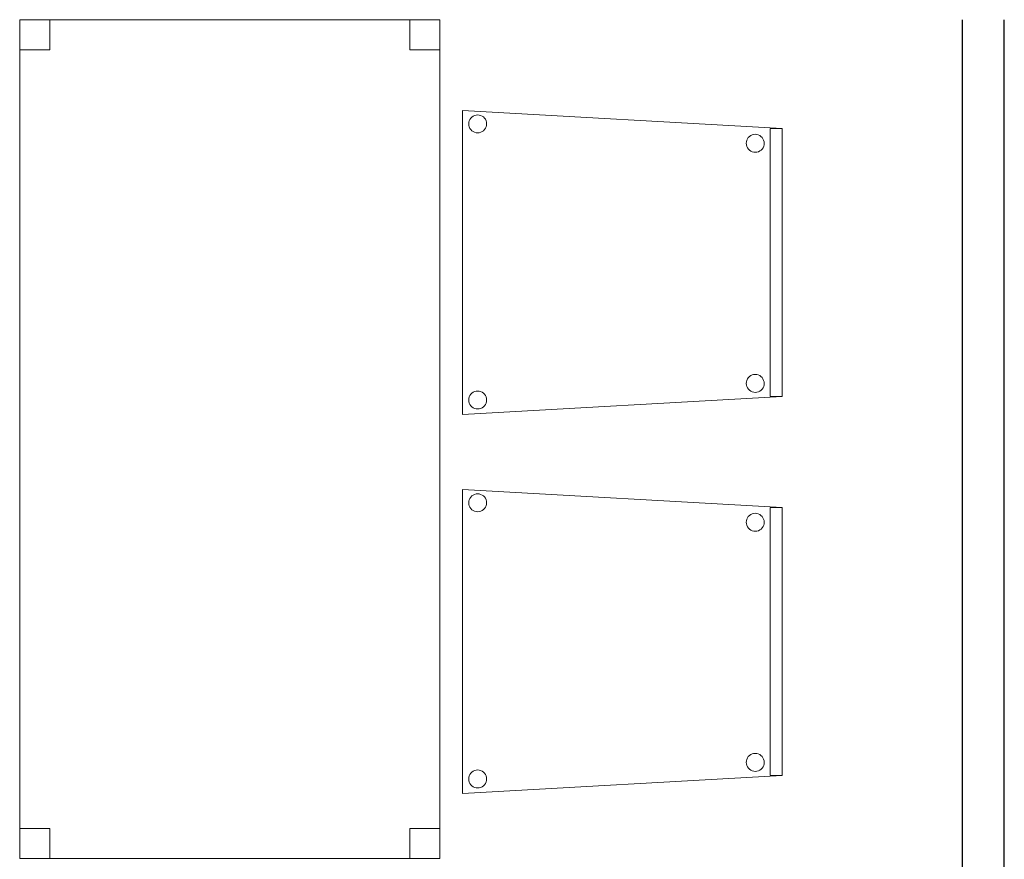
# Model space of a CAD drawing. Header units: metres. Extents: x 391.1 to 427.5, y 12.8 to 28.4.
# Tile 77 of 189: x 404.1 to 405.7, y 16.1 to 17.4. Entities that reach past the tile are written whole.
import ezdxf

# ---------------------------------------------------------------- set-up
doc = ezdxf.new("R2010")
doc.units = ezdxf.units.M
for name, color, linetype, lineweight in [('02_MOBILIARIO', 7, 'Continuous', 18), ('A-DETL-____-MBND', 7, 'Continuous', 18), ('A-WALL-____-MCUT', 7, 'Continuous', 25), ('A-WALL-____-OTLN', 7, 'Continuous', 25)]:
    doc.layers.add(name, color=color, linetype=linetype, lineweight=lineweight)

# ---------------------------------------------------------------- blocks, each defined once
blk = doc.blocks.new('Family - Taula 140X80_PA-152081-03_CLI_AIRE_P0A')
at = {"layer": 'A-DETL-____-MBND', "color": 253, "true_color": 0xaaaaaa}
for p, q in [((0, 1.3969), (0.7, 1.3969)), ((0, 0), (0, 1.3969)), ((0.7, 1.3969), (0, 1.3969)), ((0, 1.3969), (0, 0)), ((0, 1.3969), (0.05, 1.3969)), ((0, 1.3469), (0, 1.3969)), ((0.05, 1.3969), (0, 1.3969)), ((0, 1.3969), (0, 1.3469)), ((0.05, 1.3969), (0.05, 1.3469)), ((0.05, 1.3469), (0.05, 1.3969)), ((0.65, 1.3969), (0.7, 1.3969)), ((0.65, 1.3469), (0.65, 1.3969)), ((0.7, 1.3969), (0.65, 1.3969)), ((0.65, 1.3969), (0.65, 1.3469)), ((0.7, 1.3969), (0.7, 0)), ((0.7, 0), (0.7, 1.3969)), ((0.7, 1.3969), (0.7, 1.3469)), ((0.7, 1.3469), (0.7, 1.3969)), ((0.05, 1.3469), (0, 1.3469)), ((0, 1.3469), (0.05, 1.3469)), ((0.7, 1.3469), (0.65, 1.3469)), ((0.65, 1.3469), (0.7, 1.3469)), ((0, 0.05), (0.05, 0.05)), ((0, 0), (0, 0.05)), ((0.05, 0.05), (0, 0.05)), ((0, 0.05), (0, 0)), ((0.05, 0.05), (0.05, 0)), ((0.05, 0), (0.05, 0.05)), ((0.65, 0.05), (0.7, 0.05)), ((0.65, 0), (0.65, 0.05)), ((0.7, 0.05), (0.65, 0.05)), ((0.65, 0.05), (0.65, 0)), ((0.7, 0.05), (0.7, 0)), ((0.7, 0), (0.7, 0.05)), ((0.7, 0), (0, 0)), ((0, 0), (0.7, 0)), ((0.05, 0), (0, 0)), ((0, 0), (0.05, 0)), ((0.7, 0), (0.65, 0)), ((0.65, 0), (0.7, 0))]:
    blk.add_line(p, q, dxfattribs=at)
blk = doc.blocks.new('Family - Evans PA-152206-03_CLI_AIRE_P0A')
at = {"layer": 'A-WALL-____-MCUT', "color": 253, "true_color": 0xaaaaaa}
for p, q in [((4.209, 0.07), (0, 0.07)), ((0, 0), (4.209, 0))]:
    blk.add_line(p, q, dxfattribs=at)
at = {"layer": 'A-WALL-____-OTLN', "color": 253, "true_color": 0xaaaaaa}
for p, q in [((4.209, 0.07), (0, 0.07)), ((0, 0), (4.209, 0))]:
    blk.add_line(p, q, dxfattribs=at)
at = {"layer": 'A-WALL-____-OTLN', "color": 253, "lineweight": 18, "true_color": 0xaaaaaa}
blk.add_line((0, 0), (4.209, 0), dxfattribs=at)
blk = doc.blocks.new('Family - Cadira confident_PA-152463-03_CLI_AIRE_P0A')
at = {"layer": 'A-DETL-____-MBND', "color": 253, "true_color": 0xaaaaaa}
for p, q in [((0, 0.5065), (0.5326, 0.4765)), ((0, 0), (0, 0.5065)), ((0.5326, 0.4765), (0, 0.5065)), ((0, 0.5065), (0, 0)), ((0.0121, 0.4916), (0.0136, 0.4938)), ((0.0136, 0.4938), (0.0121, 0.4916)), ((0.0136, 0.4938), (0.0154, 0.4956)), ((0.0154, 0.4956), (0.0136, 0.4938)), ((0.0154, 0.4956), (0.0176, 0.4971)), ((0.0176, 0.4971), (0.0154, 0.4956)), ((0.0176, 0.4971), (0.0199, 0.4982)), ((0.0199, 0.4982), (0.0176, 0.4971)), ((0.0199, 0.4982), (0.0224, 0.4989)), ((0.0224, 0.4989), (0.0199, 0.4982)), ((0.0224, 0.4989), (0.025, 0.4992)), ((0.025, 0.4992), (0.0224, 0.4989)), ((0.025, 0.4992), (0.0276, 0.4989)), ((0.0276, 0.4989), (0.025, 0.4992)), ((0.0276, 0.4989), (0.0301, 0.4983)), ((0.0301, 0.4983), (0.0276, 0.4989)), ((0.0301, 0.4983), (0.0325, 0.4972)), ((0.0325, 0.4972), (0.0301, 0.4983)), ((0.0325, 0.4972), (0.0346, 0.4957)), ((0.0346, 0.4957), (0.0325, 0.4972)), ((0.0346, 0.4957), (0.0365, 0.4939)), ((0.0365, 0.4939), (0.0346, 0.4957)), ((0.0365, 0.4939), (0.038, 0.4918)), ((0.038, 0.4918), (0.0365, 0.4939)), ((0.0102, 0.4842), (0.0104, 0.4868)), ((0.0104, 0.4868), (0.0102, 0.4842)), ((0.0104, 0.4816), (0.0102, 0.4842)), ((0.0102, 0.4842), (0.0104, 0.4816)), ((0.0104, 0.4868), (0.011, 0.4893)), ((0.011, 0.4893), (0.0104, 0.4868)), ((0.0111, 0.4791), (0.0104, 0.4816)), ((0.0104, 0.4816), (0.0111, 0.4791)), ((0.011, 0.4893), (0.0121, 0.4916)), ((0.0121, 0.4916), (0.011, 0.4893)), ((0.0122, 0.4767), (0.0111, 0.4791)), ((0.0111, 0.4791), (0.0122, 0.4767)), ((0.0137, 0.4746), (0.0122, 0.4767)), ((0.0122, 0.4767), (0.0137, 0.4746)), ((0.0381, 0.4768), (0.0366, 0.4747)), ((0.0366, 0.4747), (0.0381, 0.4768)), ((0.038, 0.4918), (0.0391, 0.4894)), ((0.0391, 0.4894), (0.038, 0.4918)), ((0.0392, 0.4792), (0.0381, 0.4768)), ((0.0381, 0.4768), (0.0392, 0.4792)), ((0.0391, 0.4894), (0.0398, 0.4869)), ((0.0398, 0.4869), (0.0391, 0.4894)), ((0.0398, 0.4817), (0.0392, 0.4792)), ((0.0392, 0.4792), (0.0398, 0.4817)), ((0.0398, 0.4869), (0.04, 0.4843)), ((0.04, 0.4843), (0.0398, 0.4869)), ((0.04, 0.4843), (0.0398, 0.4817)), ((0.0398, 0.4817), (0.04, 0.4843)), ((0.5126, 0.03), (0.5126, 0.4765)), ((0.5126, 0.4765), (0.5326, 0.4765)), ((0.5126, 0.4765), (0.5126, 0.03)), ((0.5326, 0.4765), (0.5126, 0.4765)), ((0.5326, 0.4765), (0.5326, 0.03)), ((0.5326, 0.03), (0.5326, 0.4765)), ((0.5326, 0.4765), (0.5326, 0.03)), ((0.5326, 0.03), (0.5326, 0.4765)), ((0.0155, 0.4727), (0.0137, 0.4746)), ((0.0137, 0.4746), (0.0155, 0.4727)), ((0.0177, 0.4713), (0.0155, 0.4727)), ((0.0155, 0.4727), (0.0177, 0.4713)), ((0.02, 0.4702), (0.0177, 0.4713)), ((0.0177, 0.4713), (0.02, 0.4702)), ((0.0226, 0.4695), (0.02, 0.4702)), ((0.02, 0.4702), (0.0226, 0.4695)), ((0.0252, 0.4693), (0.0226, 0.4695)), ((0.0226, 0.4695), (0.0252, 0.4693)), ((0.0278, 0.4695), (0.0252, 0.4693)), ((0.0252, 0.4693), (0.0278, 0.4695)), ((0.0303, 0.4702), (0.0278, 0.4695)), ((0.0278, 0.4695), (0.0303, 0.4702)), ((0.0326, 0.4713), (0.0303, 0.4702)), ((0.0303, 0.4702), (0.0326, 0.4713)), ((0.0347, 0.4728), (0.0326, 0.4713)), ((0.0326, 0.4713), (0.0347, 0.4728)), ((0.0366, 0.4747), (0.0347, 0.4728)), ((0.0347, 0.4728), (0.0366, 0.4747)), ((0.4734, 0.4569), (0.4745, 0.4593)), ((0.4745, 0.4593), (0.4734, 0.4569)), ((0.4745, 0.4593), (0.476, 0.4614)), ((0.476, 0.4614), (0.4745, 0.4593)), ((0.476, 0.4614), (0.4779, 0.4633)), ((0.4779, 0.4633), (0.476, 0.4614)), ((0.4779, 0.4633), (0.48, 0.4648)), ((0.48, 0.4648), (0.4779, 0.4633)), ((0.48, 0.4648), (0.4823, 0.4659)), ((0.4823, 0.4659), (0.48, 0.4648)), ((0.4823, 0.4659), (0.4848, 0.4666)), ((0.4848, 0.4666), (0.4823, 0.4659)), ((0.4848, 0.4666), (0.4874, 0.4668)), ((0.4874, 0.4668), (0.4848, 0.4666)), ((0.4874, 0.4668), (0.49, 0.4666)), ((0.49, 0.4666), (0.4874, 0.4668)), ((0.49, 0.4666), (0.4926, 0.4659)), ((0.4926, 0.4659), (0.49, 0.4666)), ((0.4926, 0.4659), (0.4949, 0.4648)), ((0.4949, 0.4648), (0.4926, 0.4659)), ((0.4949, 0.4648), (0.4971, 0.4633)), ((0.4971, 0.4633), (0.4949, 0.4648)), ((0.4971, 0.4633), (0.4989, 0.4615)), ((0.4989, 0.4615), (0.4971, 0.4633)), ((0.4989, 0.4615), (0.5004, 0.4594)), ((0.5004, 0.4594), (0.4989, 0.4615)), ((0.5004, 0.4594), (0.5015, 0.457)), ((0.5015, 0.457), (0.5004, 0.4594)), ((0.4726, 0.4518), (0.4728, 0.4544)), ((0.4728, 0.4544), (0.4726, 0.4518)), ((0.4728, 0.4492), (0.4726, 0.4518)), ((0.4726, 0.4518), (0.4728, 0.4492)), ((0.4728, 0.4544), (0.4734, 0.4569)), ((0.4734, 0.4569), (0.4728, 0.4544)), ((0.4735, 0.4467), (0.4728, 0.4492)), ((0.4728, 0.4492), (0.4735, 0.4467)), ((0.4746, 0.4443), (0.4735, 0.4467)), ((0.4735, 0.4467), (0.4746, 0.4443)), ((0.4761, 0.4422), (0.4746, 0.4443)), ((0.4746, 0.4443), (0.4761, 0.4422)), ((0.5005, 0.4445), (0.499, 0.4423)), ((0.499, 0.4423), (0.5005, 0.4445)), ((0.5016, 0.4468), (0.5005, 0.4445)), ((0.5005, 0.4445), (0.5016, 0.4468)), ((0.5015, 0.457), (0.5022, 0.4545)), ((0.5022, 0.4545), (0.5015, 0.457)), ((0.5022, 0.4493), (0.5016, 0.4468)), ((0.5016, 0.4468), (0.5022, 0.4493)), ((0.5022, 0.4545), (0.5024, 0.4519)), ((0.5024, 0.4519), (0.5022, 0.4545)), ((0.5024, 0.4519), (0.5022, 0.4493)), ((0.5022, 0.4493), (0.5024, 0.4519)), ((0.478, 0.4404), (0.4761, 0.4422)), ((0.4761, 0.4422), (0.478, 0.4404)), ((0.4801, 0.4389), (0.478, 0.4404)), ((0.478, 0.4404), (0.4801, 0.4389)), ((0.4825, 0.4378), (0.4801, 0.4389)), ((0.4801, 0.4389), (0.4825, 0.4378)), ((0.485, 0.4371), (0.4825, 0.4378)), ((0.4825, 0.4378), (0.485, 0.4371)), ((0.4876, 0.4369), (0.485, 0.4371)), ((0.485, 0.4371), (0.4876, 0.4369)), ((0.4902, 0.4372), (0.4876, 0.4369)), ((0.4876, 0.4369), (0.4902, 0.4372)), ((0.4927, 0.4378), (0.4902, 0.4372)), ((0.4902, 0.4372), (0.4927, 0.4378)), ((0.495, 0.439), (0.4927, 0.4378)), ((0.4927, 0.4378), (0.495, 0.439)), ((0.4972, 0.4405), (0.495, 0.439)), ((0.495, 0.439), (0.4972, 0.4405)), ((0.499, 0.4423), (0.4972, 0.4405)), ((0.4972, 0.4405), (0.499, 0.4423)), ((0.48, 0.0648), (0.4823, 0.0659)), ((0.4823, 0.0659), (0.48, 0.0648)), ((0.4823, 0.0659), (0.4848, 0.0666)), ((0.4848, 0.0666), (0.4823, 0.0659)), ((0.4848, 0.0666), (0.4874, 0.0668)), ((0.4874, 0.0668), (0.4848, 0.0666)), ((0.4874, 0.0668), (0.49, 0.0666)), ((0.49, 0.0666), (0.4874, 0.0668)), ((0.49, 0.0666), (0.4926, 0.0659)), ((0.4926, 0.0659), (0.49, 0.0666)), ((0.4926, 0.0659), (0.4949, 0.0648)), ((0.4949, 0.0648), (0.4926, 0.0659)), ((0.4726, 0.0518), (0.4728, 0.0544)), ((0.4728, 0.0544), (0.4726, 0.0518)), ((0.4728, 0.0492), (0.4726, 0.0518)), ((0.4726, 0.0518), (0.4728, 0.0492)), ((0.4728, 0.0544), (0.4734, 0.0569)), ((0.4734, 0.0569), (0.4728, 0.0544)), ((0.4734, 0.0569), (0.4745, 0.0593)), ((0.4745, 0.0593), (0.4734, 0.0569)), ((0.4745, 0.0593), (0.476, 0.0614)), ((0.476, 0.0614), (0.4745, 0.0593)), ((0.476, 0.0614), (0.4779, 0.0633)), ((0.4779, 0.0633), (0.476, 0.0614)), ((0.4779, 0.0633), (0.48, 0.0648)), ((0.48, 0.0648), (0.4779, 0.0633)), ((0.4949, 0.0648), (0.4971, 0.0633)), ((0.4971, 0.0633), (0.4949, 0.0648)), ((0.4971, 0.0633), (0.4989, 0.0615)), ((0.4989, 0.0615), (0.4971, 0.0633)), ((0.4989, 0.0615), (0.5004, 0.0594)), ((0.5004, 0.0594), (0.4989, 0.0615)), ((0.5004, 0.0594), (0.5015, 0.057)), ((0.5015, 0.057), (0.5004, 0.0594)), ((0.5015, 0.057), (0.5022, 0.0545)), ((0.5022, 0.0545), (0.5015, 0.057)), ((0.5022, 0.0493), (0.5016, 0.0468)), ((0.5016, 0.0468), (0.5022, 0.0493)), ((0.5022, 0.0545), (0.5024, 0.0519)), ((0.5024, 0.0519), (0.5022, 0.0545)), ((0.5024, 0.0519), (0.5022, 0.0493)), ((0.5022, 0.0493), (0.5024, 0.0519)), ((0.0121, 0.0316), (0.0136, 0.0338)), ((0.0136, 0.0338), (0.0121, 0.0316)), ((0.0136, 0.0338), (0.0154, 0.0356)), ((0.0154, 0.0356), (0.0136, 0.0338)), ((0.0154, 0.0356), (0.0176, 0.0371)), ((0.0176, 0.0371), (0.0154, 0.0356)), ((0.0176, 0.0371), (0.0199, 0.0382)), ((0.0199, 0.0382), (0.0176, 0.0371)), ((0.0199, 0.0382), (0.0224, 0.0389)), ((0.0224, 0.0389), (0.0199, 0.0382)), ((0.0224, 0.0389), (0.025, 0.0392)), ((0.025, 0.0392), (0.0224, 0.0389)), ((0.025, 0.0392), (0.0276, 0.0389)), ((0.0276, 0.0389), (0.025, 0.0392)), ((0.0276, 0.0389), (0.0301, 0.0383)), ((0.0301, 0.0383), (0.0276, 0.0389)), ((0.0301, 0.0383), (0.0325, 0.0372)), ((0.0325, 0.0372), (0.0301, 0.0383)), ((0.0325, 0.0372), (0.0346, 0.0357)), ((0.0346, 0.0357), (0.0325, 0.0372)), ((0.0346, 0.0357), (0.0365, 0.0339)), ((0.0365, 0.0339), (0.0346, 0.0357)), ((0.0365, 0.0339), (0.038, 0.0318)), ((0.038, 0.0318), (0.0365, 0.0339)), ((0.4735, 0.0467), (0.4728, 0.0492)), ((0.4728, 0.0492), (0.4735, 0.0467)), ((0.4746, 0.0443), (0.4735, 0.0467)), ((0.4735, 0.0467), (0.4746, 0.0443)), ((0.4761, 0.0422), (0.4746, 0.0443)), ((0.4746, 0.0443), (0.4761, 0.0422)), ((0.478, 0.0404), (0.4761, 0.0422)), ((0.4761, 0.0422), (0.478, 0.0404)), ((0.4801, 0.0389), (0.478, 0.0404)), ((0.478, 0.0404), (0.4801, 0.0389)), ((0.4825, 0.0378), (0.4801, 0.0389)), ((0.4801, 0.0389), (0.4825, 0.0378)), ((0.485, 0.0371), (0.4825, 0.0378)), ((0.4825, 0.0378), (0.485, 0.0371)), ((0.4876, 0.0369), (0.485, 0.0371)), ((0.485, 0.0371), (0.4876, 0.0369)), ((0.4902, 0.0372), (0.4876, 0.0369)), ((0.4876, 0.0369), (0.4902, 0.0372)), ((0.4927, 0.0378), (0.4902, 0.0372)), ((0.4902, 0.0372), (0.4927, 0.0378)), ((0.495, 0.039), (0.4927, 0.0378)), ((0.4927, 0.0378), (0.495, 0.039)), ((0.4972, 0.0405), (0.495, 0.039)), ((0.495, 0.039), (0.4972, 0.0405)), ((0.499, 0.0423), (0.4972, 0.0405)), ((0.4972, 0.0405), (0.499, 0.0423)), ((0.5005, 0.0445), (0.499, 0.0423)), ((0.499, 0.0423), (0.5005, 0.0445)), ((0.5016, 0.0468), (0.5005, 0.0445)), ((0.5005, 0.0445), (0.5016, 0.0468)), ((0.5326, 0.03), (0, 0)), ((0, 0), (0.5326, 0.03)), ((0.0102, 0.0242), (0.0104, 0.0268)), ((0.0104, 0.0268), (0.0102, 0.0242)), ((0.0104, 0.0216), (0.0102, 0.0242)), ((0.0102, 0.0242), (0.0104, 0.0216)), ((0.0104, 0.0268), (0.011, 0.0293)), ((0.011, 0.0293), (0.0104, 0.0268)), ((0.0111, 0.0191), (0.0104, 0.0216)), ((0.0104, 0.0216), (0.0111, 0.0191)), ((0.011, 0.0293), (0.0121, 0.0316)), ((0.0121, 0.0316), (0.011, 0.0293)), ((0.0122, 0.0167), (0.0111, 0.0191)), ((0.0111, 0.0191), (0.0122, 0.0167)), ((0.0137, 0.0146), (0.0122, 0.0167)), ((0.0122, 0.0167), (0.0137, 0.0146)), ((0.0381, 0.0168), (0.0366, 0.0147)), ((0.0366, 0.0147), (0.0381, 0.0168)), ((0.038, 0.0318), (0.0391, 0.0294)), ((0.0391, 0.0294), (0.038, 0.0318)), ((0.0392, 0.0192), (0.0381, 0.0168)), ((0.0381, 0.0168), (0.0392, 0.0192)), ((0.0391, 0.0294), (0.0398, 0.0269)), ((0.0398, 0.0269), (0.0391, 0.0294)), ((0.0398, 0.0217), (0.0392, 0.0192)), ((0.0392, 0.0192), (0.0398, 0.0217)), ((0.0398, 0.0269), (0.04, 0.0243)), ((0.04, 0.0243), (0.0398, 0.0269)), ((0.04, 0.0243), (0.0398, 0.0217)), ((0.0398, 0.0217), (0.04, 0.0243)), ((0.5326, 0.03), (0.5126, 0.03)), ((0.5126, 0.03), (0.5326, 0.03)), ((0.0155, 0.0127), (0.0137, 0.0146)), ((0.0137, 0.0146), (0.0155, 0.0127)), ((0.0177, 0.0113), (0.0155, 0.0127)), ((0.0155, 0.0127), (0.0177, 0.0113)), ((0.02, 0.0102), (0.0177, 0.0113)), ((0.0177, 0.0113), (0.02, 0.0102)), ((0.0226, 0.0095), (0.02, 0.0102)), ((0.02, 0.0102), (0.0226, 0.0095)), ((0.0252, 0.0093), (0.0226, 0.0095)), ((0.0226, 0.0095), (0.0252, 0.0093)), ((0.0278, 0.0095), (0.0252, 0.0093)), ((0.0252, 0.0093), (0.0278, 0.0095)), ((0.0303, 0.0102), (0.0278, 0.0095)), ((0.0278, 0.0095), (0.0303, 0.0102)), ((0.0326, 0.0113), (0.0303, 0.0102)), ((0.0303, 0.0102), (0.0326, 0.0113)), ((0.0347, 0.0128), (0.0326, 0.0113)), ((0.0326, 0.0113), (0.0347, 0.0128)), ((0.0366, 0.0147), (0.0347, 0.0128)), ((0.0347, 0.0128), (0.0366, 0.0147))]:
    blk.add_line(p, q, dxfattribs=at)
blk = doc.blocks.new('Family - Cadira confident_PA-152553-03_CLI_AIRE_P0A')
at = {"layer": 'A-DETL-____-MBND', "color": 253, "true_color": 0xaaaaaa}
for p, q in [((0, 0.5065), (0.5326, 0.4765)), ((0, 0), (0, 0.5065)), ((0.5326, 0.4765), (0, 0.5065)), ((0, 0.5065), (0, 0)), ((0.0121, 0.4916), (0.0136, 0.4938)), ((0.0136, 0.4938), (0.0121, 0.4916)), ((0.0136, 0.4938), (0.0154, 0.4956)), ((0.0154, 0.4956), (0.0136, 0.4938)), ((0.0154, 0.4956), (0.0176, 0.4971)), ((0.0176, 0.4971), (0.0154, 0.4956)), ((0.0176, 0.4971), (0.0199, 0.4982)), ((0.0199, 0.4982), (0.0176, 0.4971)), ((0.0199, 0.4982), (0.0224, 0.4989)), ((0.0224, 0.4989), (0.0199, 0.4982)), ((0.0224, 0.4989), (0.025, 0.4992)), ((0.025, 0.4992), (0.0224, 0.4989)), ((0.025, 0.4992), (0.0276, 0.4989)), ((0.0276, 0.4989), (0.025, 0.4992)), ((0.0276, 0.4989), (0.0301, 0.4983)), ((0.0301, 0.4983), (0.0276, 0.4989)), ((0.0301, 0.4983), (0.0325, 0.4972)), ((0.0325, 0.4972), (0.0301, 0.4983)), ((0.0325, 0.4972), (0.0346, 0.4957)), ((0.0346, 0.4957), (0.0325, 0.4972)), ((0.0346, 0.4957), (0.0365, 0.4939)), ((0.0365, 0.4939), (0.0346, 0.4957)), ((0.0365, 0.4939), (0.038, 0.4918)), ((0.038, 0.4918), (0.0365, 0.4939)), ((0.0102, 0.4842), (0.0104, 0.4868)), ((0.0104, 0.4868), (0.0102, 0.4842)), ((0.0104, 0.4816), (0.0102, 0.4842)), ((0.0102, 0.4842), (0.0104, 0.4816)), ((0.0104, 0.4868), (0.011, 0.4893)), ((0.011, 0.4893), (0.0104, 0.4868)), ((0.0111, 0.4791), (0.0104, 0.4816)), ((0.0104, 0.4816), (0.0111, 0.4791)), ((0.011, 0.4893), (0.0121, 0.4916)), ((0.0121, 0.4916), (0.011, 0.4893)), ((0.0122, 0.4767), (0.0111, 0.4791)), ((0.0111, 0.4791), (0.0122, 0.4767)), ((0.0137, 0.4746), (0.0122, 0.4767)), ((0.0122, 0.4767), (0.0137, 0.4746)), ((0.0381, 0.4768), (0.0366, 0.4747)), ((0.0366, 0.4747), (0.0381, 0.4768)), ((0.038, 0.4918), (0.0391, 0.4894)), ((0.0391, 0.4894), (0.038, 0.4918)), ((0.0392, 0.4792), (0.0381, 0.4768)), ((0.0381, 0.4768), (0.0392, 0.4792)), ((0.0391, 0.4894), (0.0398, 0.4869)), ((0.0398, 0.4869), (0.0391, 0.4894)), ((0.0398, 0.4817), (0.0392, 0.4792)), ((0.0392, 0.4792), (0.0398, 0.4817)), ((0.0398, 0.4869), (0.04, 0.4843)), ((0.04, 0.4843), (0.0398, 0.4869)), ((0.04, 0.4843), (0.0398, 0.4817)), ((0.0398, 0.4817), (0.04, 0.4843)), ((0.5126, 0.03), (0.5126, 0.4765)), ((0.5126, 0.4765), (0.5326, 0.4765)), ((0.5126, 0.4765), (0.5126, 0.03)), ((0.5326, 0.4765), (0.5126, 0.4765)), ((0.5326, 0.4765), (0.5326, 0.03)), ((0.5326, 0.03), (0.5326, 0.4765)), ((0.5326, 0.4765), (0.5326, 0.03)), ((0.5326, 0.03), (0.5326, 0.4765)), ((0.0155, 0.4727), (0.0137, 0.4746)), ((0.0137, 0.4746), (0.0155, 0.4727)), ((0.0177, 0.4713), (0.0155, 0.4727)), ((0.0155, 0.4727), (0.0177, 0.4713)), ((0.02, 0.4702), (0.0177, 0.4713)), ((0.0177, 0.4713), (0.02, 0.4702)), ((0.0226, 0.4695), (0.02, 0.4702)), ((0.02, 0.4702), (0.0226, 0.4695)), ((0.0252, 0.4693), (0.0226, 0.4695)), ((0.0226, 0.4695), (0.0252, 0.4693)), ((0.0278, 0.4695), (0.0252, 0.4693)), ((0.0252, 0.4693), (0.0278, 0.4695)), ((0.0303, 0.4702), (0.0278, 0.4695)), ((0.0278, 0.4695), (0.0303, 0.4702)), ((0.0326, 0.4713), (0.0303, 0.4702)), ((0.0303, 0.4702), (0.0326, 0.4713)), ((0.0347, 0.4728), (0.0326, 0.4713)), ((0.0326, 0.4713), (0.0347, 0.4728)), ((0.0366, 0.4747), (0.0347, 0.4728)), ((0.0347, 0.4728), (0.0366, 0.4747)), ((0.4734, 0.4569), (0.4745, 0.4593)), ((0.4745, 0.4593), (0.4734, 0.4569)), ((0.4745, 0.4593), (0.476, 0.4614)), ((0.476, 0.4614), (0.4745, 0.4593)), ((0.476, 0.4614), (0.4779, 0.4633)), ((0.4779, 0.4633), (0.476, 0.4614)), ((0.4779, 0.4633), (0.48, 0.4648)), ((0.48, 0.4648), (0.4779, 0.4633)), ((0.48, 0.4648), (0.4823, 0.4659)), ((0.4823, 0.4659), (0.48, 0.4648)), ((0.4823, 0.4659), (0.4848, 0.4666)), ((0.4848, 0.4666), (0.4823, 0.4659)), ((0.4848, 0.4666), (0.4874, 0.4668)), ((0.4874, 0.4668), (0.4848, 0.4666)), ((0.4874, 0.4668), (0.49, 0.4666)), ((0.49, 0.4666), (0.4874, 0.4668)), ((0.49, 0.4666), (0.4926, 0.4659)), ((0.4926, 0.4659), (0.49, 0.4666)), ((0.4926, 0.4659), (0.4949, 0.4648)), ((0.4949, 0.4648), (0.4926, 0.4659)), ((0.4949, 0.4648), (0.4971, 0.4633)), ((0.4971, 0.4633), (0.4949, 0.4648)), ((0.4971, 0.4633), (0.4989, 0.4615)), ((0.4989, 0.4615), (0.4971, 0.4633)), ((0.4989, 0.4615), (0.5004, 0.4594)), ((0.5004, 0.4594), (0.4989, 0.4615)), ((0.5004, 0.4594), (0.5015, 0.457)), ((0.5015, 0.457), (0.5004, 0.4594)), ((0.4726, 0.4518), (0.4728, 0.4544)), ((0.4728, 0.4544), (0.4726, 0.4518)), ((0.4728, 0.4492), (0.4726, 0.4518)), ((0.4726, 0.4518), (0.4728, 0.4492)), ((0.4728, 0.4544), (0.4734, 0.4569)), ((0.4734, 0.4569), (0.4728, 0.4544)), ((0.4735, 0.4467), (0.4728, 0.4492)), ((0.4728, 0.4492), (0.4735, 0.4467)), ((0.4746, 0.4443), (0.4735, 0.4467)), ((0.4735, 0.4467), (0.4746, 0.4443)), ((0.4761, 0.4422), (0.4746, 0.4443)), ((0.4746, 0.4443), (0.4761, 0.4422)), ((0.5005, 0.4445), (0.499, 0.4423)), ((0.499, 0.4423), (0.5005, 0.4445)), ((0.5016, 0.4468), (0.5005, 0.4445)), ((0.5005, 0.4445), (0.5016, 0.4468)), ((0.5015, 0.457), (0.5022, 0.4545)), ((0.5022, 0.4545), (0.5015, 0.457)), ((0.5022, 0.4493), (0.5016, 0.4468)), ((0.5016, 0.4468), (0.5022, 0.4493)), ((0.5022, 0.4545), (0.5024, 0.4519)), ((0.5024, 0.4519), (0.5022, 0.4545)), ((0.5024, 0.4519), (0.5022, 0.4493)), ((0.5022, 0.4493), (0.5024, 0.4519)), ((0.478, 0.4404), (0.4761, 0.4422)), ((0.4761, 0.4422), (0.478, 0.4404)), ((0.4801, 0.4389), (0.478, 0.4404)), ((0.478, 0.4404), (0.4801, 0.4389)), ((0.4825, 0.4378), (0.4801, 0.4389)), ((0.4801, 0.4389), (0.4825, 0.4378)), ((0.485, 0.4371), (0.4825, 0.4378)), ((0.4825, 0.4378), (0.485, 0.4371)), ((0.4876, 0.4369), (0.485, 0.4371)), ((0.485, 0.4371), (0.4876, 0.4369)), ((0.4902, 0.4372), (0.4876, 0.4369)), ((0.4876, 0.4369), (0.4902, 0.4372)), ((0.4927, 0.4378), (0.4902, 0.4372)), ((0.4902, 0.4372), (0.4927, 0.4378)), ((0.495, 0.439), (0.4927, 0.4378)), ((0.4927, 0.4378), (0.495, 0.439)), ((0.4972, 0.4405), (0.495, 0.439)), ((0.495, 0.439), (0.4972, 0.4405)), ((0.499, 0.4423), (0.4972, 0.4405)), ((0.4972, 0.4405), (0.499, 0.4423)), ((0.48, 0.0648), (0.4823, 0.0659)), ((0.4823, 0.0659), (0.48, 0.0648)), ((0.4823, 0.0659), (0.4848, 0.0666)), ((0.4848, 0.0666), (0.4823, 0.0659)), ((0.4848, 0.0666), (0.4874, 0.0668)), ((0.4874, 0.0668), (0.4848, 0.0666)), ((0.4874, 0.0668), (0.49, 0.0666)), ((0.49, 0.0666), (0.4874, 0.0668)), ((0.49, 0.0666), (0.4926, 0.0659)), ((0.4926, 0.0659), (0.49, 0.0666)), ((0.4926, 0.0659), (0.4949, 0.0648)), ((0.4949, 0.0648), (0.4926, 0.0659)), ((0.4726, 0.0518), (0.4728, 0.0544)), ((0.4728, 0.0544), (0.4726, 0.0518)), ((0.4728, 0.0492), (0.4726, 0.0518)), ((0.4726, 0.0518), (0.4728, 0.0492)), ((0.4728, 0.0544), (0.4734, 0.0569)), ((0.4734, 0.0569), (0.4728, 0.0544)), ((0.4734, 0.0569), (0.4745, 0.0593)), ((0.4745, 0.0593), (0.4734, 0.0569)), ((0.4745, 0.0593), (0.476, 0.0614)), ((0.476, 0.0614), (0.4745, 0.0593)), ((0.476, 0.0614), (0.4779, 0.0633)), ((0.4779, 0.0633), (0.476, 0.0614)), ((0.4779, 0.0633), (0.48, 0.0648)), ((0.48, 0.0648), (0.4779, 0.0633)), ((0.4949, 0.0648), (0.4971, 0.0633)), ((0.4971, 0.0633), (0.4949, 0.0648)), ((0.4971, 0.0633), (0.4989, 0.0615)), ((0.4989, 0.0615), (0.4971, 0.0633)), ((0.4989, 0.0615), (0.5004, 0.0594)), ((0.5004, 0.0594), (0.4989, 0.0615)), ((0.5004, 0.0594), (0.5015, 0.057)), ((0.5015, 0.057), (0.5004, 0.0594)), ((0.5015, 0.057), (0.5022, 0.0545)), ((0.5022, 0.0545), (0.5015, 0.057)), ((0.5022, 0.0493), (0.5016, 0.0468)), ((0.5016, 0.0468), (0.5022, 0.0493)), ((0.5022, 0.0545), (0.5024, 0.0519)), ((0.5024, 0.0519), (0.5022, 0.0545)), ((0.5024, 0.0519), (0.5022, 0.0493)), ((0.5022, 0.0493), (0.5024, 0.0519)), ((0.0121, 0.0316), (0.0136, 0.0338)), ((0.0136, 0.0338), (0.0121, 0.0316)), ((0.0136, 0.0338), (0.0154, 0.0356)), ((0.0154, 0.0356), (0.0136, 0.0338)), ((0.0154, 0.0356), (0.0176, 0.0371)), ((0.0176, 0.0371), (0.0154, 0.0356)), ((0.0176, 0.0371), (0.0199, 0.0382)), ((0.0199, 0.0382), (0.0176, 0.0371)), ((0.0199, 0.0382), (0.0224, 0.0389)), ((0.0224, 0.0389), (0.0199, 0.0382)), ((0.0224, 0.0389), (0.025, 0.0392)), ((0.025, 0.0392), (0.0224, 0.0389)), ((0.025, 0.0392), (0.0276, 0.0389)), ((0.0276, 0.0389), (0.025, 0.0392)), ((0.0276, 0.0389), (0.0301, 0.0383)), ((0.0301, 0.0383), (0.0276, 0.0389)), ((0.0301, 0.0383), (0.0325, 0.0372)), ((0.0325, 0.0372), (0.0301, 0.0383)), ((0.0325, 0.0372), (0.0346, 0.0357)), ((0.0346, 0.0357), (0.0325, 0.0372)), ((0.0346, 0.0357), (0.0365, 0.0339)), ((0.0365, 0.0339), (0.0346, 0.0357)), ((0.0365, 0.0339), (0.038, 0.0318)), ((0.038, 0.0318), (0.0365, 0.0339)), ((0.4735, 0.0467), (0.4728, 0.0492)), ((0.4728, 0.0492), (0.4735, 0.0467)), ((0.4746, 0.0443), (0.4735, 0.0467)), ((0.4735, 0.0467), (0.4746, 0.0443)), ((0.4761, 0.0422), (0.4746, 0.0443)), ((0.4746, 0.0443), (0.4761, 0.0422)), ((0.478, 0.0404), (0.4761, 0.0422)), ((0.4761, 0.0422), (0.478, 0.0404)), ((0.4801, 0.0389), (0.478, 0.0404)), ((0.478, 0.0404), (0.4801, 0.0389)), ((0.4825, 0.0378), (0.4801, 0.0389)), ((0.4801, 0.0389), (0.4825, 0.0378)), ((0.485, 0.0371), (0.4825, 0.0378)), ((0.4825, 0.0378), (0.485, 0.0371)), ((0.4876, 0.0369), (0.485, 0.0371)), ((0.485, 0.0371), (0.4876, 0.0369)), ((0.4902, 0.0372), (0.4876, 0.0369)), ((0.4876, 0.0369), (0.4902, 0.0372)), ((0.4927, 0.0378), (0.4902, 0.0372)), ((0.4902, 0.0372), (0.4927, 0.0378)), ((0.495, 0.039), (0.4927, 0.0378)), ((0.4927, 0.0378), (0.495, 0.039)), ((0.4972, 0.0405), (0.495, 0.039)), ((0.495, 0.039), (0.4972, 0.0405)), ((0.499, 0.0423), (0.4972, 0.0405)), ((0.4972, 0.0405), (0.499, 0.0423)), ((0.5005, 0.0445), (0.499, 0.0423)), ((0.499, 0.0423), (0.5005, 0.0445)), ((0.5016, 0.0468), (0.5005, 0.0445)), ((0.5005, 0.0445), (0.5016, 0.0468)), ((0.5326, 0.03), (0, 0)), ((0, 0), (0.5326, 0.03)), ((0.0102, 0.0242), (0.0104, 0.0268)), ((0.0104, 0.0268), (0.0102, 0.0242)), ((0.0104, 0.0216), (0.0102, 0.0242)), ((0.0102, 0.0242), (0.0104, 0.0216)), ((0.0104, 0.0268), (0.011, 0.0293)), ((0.011, 0.0293), (0.0104, 0.0268)), ((0.0111, 0.0191), (0.0104, 0.0216)), ((0.0104, 0.0216), (0.0111, 0.0191)), ((0.011, 0.0293), (0.0121, 0.0316)), ((0.0121, 0.0316), (0.011, 0.0293)), ((0.0122, 0.0167), (0.0111, 0.0191)), ((0.0111, 0.0191), (0.0122, 0.0167)), ((0.0137, 0.0146), (0.0122, 0.0167)), ((0.0122, 0.0167), (0.0137, 0.0146)), ((0.0381, 0.0168), (0.0366, 0.0147)), ((0.0366, 0.0147), (0.0381, 0.0168)), ((0.038, 0.0318), (0.0391, 0.0294)), ((0.0391, 0.0294), (0.038, 0.0318)), ((0.0392, 0.0192), (0.0381, 0.0168)), ((0.0381, 0.0168), (0.0392, 0.0192)), ((0.0391, 0.0294), (0.0398, 0.0269)), ((0.0398, 0.0269), (0.0391, 0.0294)), ((0.0398, 0.0217), (0.0392, 0.0192)), ((0.0392, 0.0192), (0.0398, 0.0217)), ((0.0398, 0.0269), (0.04, 0.0243)), ((0.04, 0.0243), (0.0398, 0.0269)), ((0.04, 0.0243), (0.0398, 0.0217)), ((0.0398, 0.0217), (0.04, 0.0243)), ((0.5326, 0.03), (0.5126, 0.03)), ((0.5126, 0.03), (0.5326, 0.03)), ((0.0155, 0.0127), (0.0137, 0.0146)), ((0.0137, 0.0146), (0.0155, 0.0127)), ((0.0177, 0.0113), (0.0155, 0.0127)), ((0.0155, 0.0127), (0.0177, 0.0113)), ((0.02, 0.0102), (0.0177, 0.0113)), ((0.0177, 0.0113), (0.02, 0.0102)), ((0.0226, 0.0095), (0.02, 0.0102)), ((0.02, 0.0102), (0.0226, 0.0095)), ((0.0252, 0.0093), (0.0226, 0.0095)), ((0.0226, 0.0095), (0.0252, 0.0093)), ((0.0278, 0.0095), (0.0252, 0.0093)), ((0.0252, 0.0093), (0.0278, 0.0095)), ((0.0303, 0.0102), (0.0278, 0.0095)), ((0.0278, 0.0095), (0.0303, 0.0102)), ((0.0326, 0.0113), (0.0303, 0.0102)), ((0.0303, 0.0102), (0.0326, 0.0113)), ((0.0347, 0.0128), (0.0326, 0.0113)), ((0.0326, 0.0113), (0.0347, 0.0128)), ((0.0366, 0.0147), (0.0347, 0.0128)), ((0.0347, 0.0128), (0.0366, 0.0147))]:
    blk.add_line(p, q, dxfattribs=at)
blk = doc.blocks.new('LONDR55-XX_ZZ-ARQ-CAA-M3D-Londres55_ifc-1-03_CLI_AIRE_P0A')
at = {"layer": '02_MOBILIARIO', "color": 253, "lineweight": 18, "true_color": 0xaaaaaa}
for name, p in [('Family - Taula 140X80_PA-152081-03_CLI_AIRE_P0A', (404.0519, 16.0526)), ('Family - Cadira confident_PA-152553-03_CLI_AIRE_P0A', (404.7897, 16.7919)), ('Family - Cadira confident_PA-152463-03_CLI_AIRE_P0A', (404.7897, 16.1607))]:
    blk.add_blockref(name, p, dxfattribs=at)
at = {"layer": 'A-WALL-____-OTLN', "color": 253, "lineweight": 18, "true_color": 0xaaaaaa, "rotation": 270}
blk.add_blockref('Family - Evans PA-152206-03_CLI_AIRE_P0A', (405.6221, 17.4496), dxfattribs=at)

msp = doc.modelspace()

# ---------------------------------------------------------------- block references
at = {"lineweight": 5}
msp.add_blockref('LONDR55-XX_ZZ-ARQ-CAA-M3D-Londres55_ifc-1-03_CLI_AIRE_P0A', (0, 0), dxfattribs=at)

doc.saveas('drawing.dxf')
